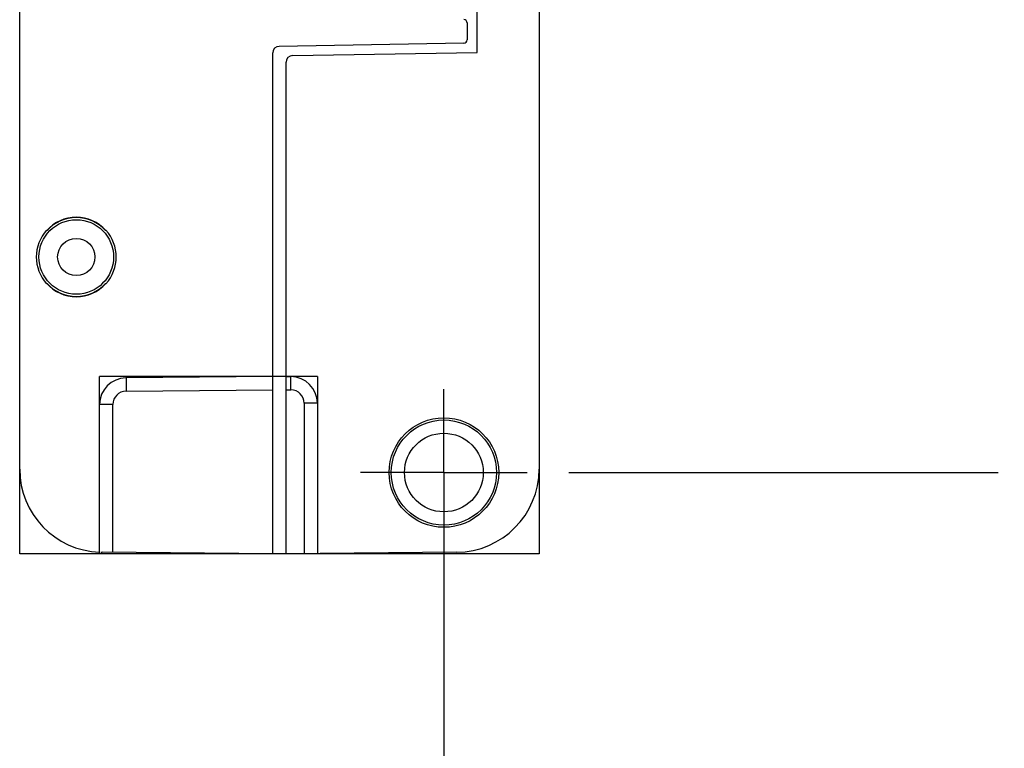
# Model space of a CAD drawing. Header units: inches. Extents: x 0 to 22, y 0 to 17.
# Tile 25 of 30: x 15.9 to 17.3, y 6.1 to 7.2. Entities that reach past the tile are written whole.
import ezdxf

# ---------------------------------------------------------------- set-up
doc = ezdxf.new("R2010")
doc.units = ezdxf.units.IN
doc.header["$LTSCALE"] = 1.21
doc.header["$MEASUREMENT"] = 0
doc.linetypes.add('CENTER', pattern=[0.6, 0.375, -0.075, 0.075, -0.075])
doc.layers.get('0').update_dxf_attribs({"linetype": 'CONTINUOUS'})
doc.layers.add('DEFAULT_1', color=7, linetype='CENTER')
doc.layers.add('DIMENSIONS', color=7, linetype='CONTINUOUS')
doc.styles.get("Standard").update_dxf_attribs({"font": 'txt', "width": 0.8})
doc.dimstyles.new('DIMSTYLE_2', dxfattribs={"dimtxt": 0.125, "dimasz": 0.18, "dimexe": 0.18, "dimexo": 0.0625, "dimgap": 0.09, "dimtad": 0, "dimtih": 1, "dimtoh": 1, "dimdec": 3, "dimzin": 4, "dimdsep": 46, "dimtxsty": 'STANDARD', "dimblk": '_FILLED', "dimblk1": '_FILLED', "dimblk2": '_FILLED', "dimcen": 0.09, "dimadec": 0, "dimazin": 0, "dimtp": 0.01, "dimtm": 0.01, "dimtfac": 1, "dimtdec": 3, "dimtofl": 0, "dimtmove": 0, "dimatfit": 3, "dimldrblk": '_FILLED', "dimfxl": 1, "dimtolj": 1, "dimtzin": 4, "dimarcsym": 0})

# ---------------------------------------------------------------- blocks, each defined once
blk = doc.blocks.new('*D14')
at = {"layer": 'DIMENSIONS', "color": 2, "linetype": 'CONTINUOUS'}
blk.add_line((16.1917, 11.3165), (17.3386, 11.3165), dxfattribs=at)
at = {"layer": 'DIMENSIONS', "color": 2, "linetype": 'CONTINUOUS', "insert": (17.4011, 11.379), "char_height": 0.125, "width": 1.425, "attachment_point": 1, "line_spacing_factor": 0.9}
blk.add_mtext('4.822{\\Ftxt.shx;\\W1.000000;\\H0.125000; }[122.48]', dxfattribs=at)
blk = doc.blocks.new('_FILLED')
at = {"color": 0, "linetype": 'BYBLOCK'}
blk.add_solid([(0, 0), (-1, 0.1736), (-1, -0.1736)], dxfattribs=at)
blk = doc.blocks.new('*D15')
at = {"layer": 'DIMENSIONS', "color": 2, "linetype": 'CONTINUOUS'}
blk.add_line((16.6937, 6.4945), (17.3386, 6.4945), dxfattribs=at)
at = {"layer": 'DIMENSIONS', "color": 2, "linetype": 'CONTINUOUS', "insert": (17.4011, 6.557), "char_height": 0.125, "width": 0.825, "attachment_point": 1, "line_spacing_factor": 0.9}
blk.add_mtext('.000{\\Ftxt.shx;\\W1.000000;\\H0.125000; }[0]', dxfattribs=at)
blk = doc.blocks.new('*D16')
at = {"layer": 'DIMENSIONS', "color": 2, "linetype": 'CONTINUOUS'}
blk.add_line((16.0041, 11.5041), (16.0041, 12.126), dxfattribs=at)
at = {"layer": 'DIMENSIONS', "color": 2, "linetype": 'CONTINUOUS', "insert": (15.9416, 12.1885), "char_height": 0.125, "width": 1.225, "attachment_point": 1, "rotation": 90, "line_spacing_factor": 0.9}
blk.add_mtext('.502{\\Ftxt.shx;\\W1.000000;\\H0.125000; }[12.75]', dxfattribs=at)
blk = doc.blocks.new('*D17')
at = {"layer": 'DIMENSIONS', "color": 2, "linetype": 'CONTINUOUS'}
blk.add_line((16.5061, 6.432), (16.5061, 5.685), dxfattribs=at)
at = {"layer": 'DIMENSIONS', "color": 2, "linetype": 'CONTINUOUS', "insert": (16.4436, 5.6225), "char_height": 0.125, "width": 0.825, "attachment_point": 3, "rotation": 90, "line_spacing_factor": 0.9}
blk.add_mtext('.000{\\Ftxt.shx;\\W1.000000;\\H0.125000; }[0]', dxfattribs=at)

msp = doc.modelspace()

# ---------------------------------------------------------------- linework, layer by layer
at = {"color": 7, "linetype": 'CONTINUOUS'}
for p, q in [((15.8691, 6.4997), (15.8691, 11.3113)), ((16.6491, 11.3113), (16.6491, 6.4997)), ((16.5561, 7.126), (16.5561, 10.685)), ((16.5411, 7.1702), (16.5411, 7.1449)), ((16.5362, 7.1399), (16.259, 7.1351)), ((16.2491, 6.3725), (16.2491, 7.1251)), ((16.279, 7.1212), (16.5561, 7.126)), ((16.2691, 6.3725), (16.2691, 7.1112)), ((15.9104, 6.8585), (15.9098, 6.8585)), ((15.9985, 6.8585), (15.9979, 6.8585)), ((15.9098, 6.7785), (15.9104, 6.7785)), ((15.9979, 6.7785), (15.9985, 6.7785)), ((16.2491, 6.6387), (16.0288, 6.6368)), ((16.2691, 6.6387), (16.2765, 6.6387)), ((15.9891, 6.3748), (15.9891, 6.5968)), ((16.3161, 6.5987), (16.3161, 6.3729)), ((16.2491, 6.3725), (15.993, 6.3747)), ((16.5252, 6.3747), (16.2691, 6.3725))]:
    msp.add_line(p, q, dxfattribs=at)
at = {"color": 6, "linetype": 'CONTINUOUS'}
for p, q in [((16.3161, 6.6387), (15.9891, 6.6387)), ((15.9891, 6.5968), (15.9891, 6.6387)), ((16.3161, 6.6387), (16.3161, 6.5987)), ((15.8691, 6.3725), (15.8691, 6.4997)), ((16.6491, 6.4997), (16.6491, 6.3725)), ((16.6491, 6.3725), (15.8691, 6.3725)), ((15.9891, 6.3725), (15.9891, 6.3748)), ((16.3161, 6.3729), (16.3161, 6.3725))]:
    msp.add_line(p, q, dxfattribs=at)
at = {"color": 9, "linetype": 'CONTINUOUS'}
for p, q in [((16.2765, 6.6187), (16.2765, 6.6387)), ((16.0288, 6.6368), (16.0288, 6.6168)), ((16.0288, 6.6168), (16.2491, 6.6187)), ((16.2691, 6.6187), (16.2765, 6.6187)), ((16.009, 6.5968), (15.9891, 6.5968)), ((16.009, 6.3746), (16.009, 6.5968)), ((16.3161, 6.5987), (16.2963, 6.5987)), ((16.2963, 6.5987), (16.2963, 6.3727))]:
    msp.add_line(p, q, dxfattribs=at)
at = {"color": 7, "linetype": 'CONTINUOUS'}
for centre, radius in [((15.9541, 6.8185), 0.056), ((15.9541, 6.8185), 0.028), ((16.5061, 6.4945), 0.0823), ((16.5061, 6.4945), 0.0591)]:
    msp.add_circle(centre, radius, dxfattribs=at)
at = {"color": 6, "linetype": 'CONTINUOUS'}
msp.add_circle((16.5061, 6.4945), 0.079, dxfattribs=at)
at = {"color": 7, "linetype": 'CONTINUOUS'}
for centre, radius, start, end in [((16.5361, 7.1702), 0.005, 0, 89), ((16.5361, 7.1449), 0.005, 271, 360), ((16.2591, 7.1251), 0.01, 91, 180), ((16.2791, 7.1112), 0.01, 91, 180), ((15.9541, 6.8185), 0.0597, 42.0587, 137.9413), ((15.9541, 6.8185), 0.0593, 42.4453, 137.5547), ((15.9541, 6.8185), 0.06, 137.8968, 222.1032), ((15.9541, 6.8185), 0.06, 317.8968, 42.1032), ((15.9541, 6.8185), 0.0597, 222.0587, 317.9413), ((15.9541, 6.8185), 0.0593, 222.4453, 317.5547), ((16.2761, 6.5987), 0.04, 0, 89.5), ((16.0291, 6.5968), 0.04, 90.5, 180), ((15.9941, 6.4997), 0.125, 180, 267.7076), ((16.5241, 6.4997), 0.125, 270.5, 360), ((15.9941, 6.4997), 0.125, 268.5251, 269.5)]:
    msp.add_arc(centre, radius, start, end, dxfattribs=at)
at = {"color": 9, "linetype": 'CONTINUOUS'}
for centre, start, end in [((16.029, 6.5968), 90.5109, 179.9885), ((16.2763, 6.5987), 0.0114, 89.4887)]:
    msp.add_arc(centre, 0.02, start, end, dxfattribs=at)
at = {"layer": 'DEFAULT_1', "color": 7, "linetype": 'CENTER'}
for q in [(16.5061, 6.6196), (16.381, 6.4945), (16.6312, 6.4945), (16.5061, 6.3694)]:
    msp.add_line((16.5061, 6.4945), q, dxfattribs=at)

# ---------------------------------------------------------------- dimensions: what is measured, and where the dimension line sits
at = {"layer": 'DIMENSIONS', "color": 2, "linetype": 'CONTINUOUS'}
for feature_location, offset, dtype, origin, picture, middle in [((16.0041, 11.5041), (0, 0.6219), 1, (16.5061, 6.4945), '*D16', (16.0041, 12.801)), ((16.1917, 11.3165), (1.1469, 0), 0, (16.6312, 6.4945), '*D14', (18.1136, 11.3165)), ((16.6937259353, 6.4944915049), (0.6449, 0), 0, (16.6312259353, 6.4944915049), '*D15', (17.8136259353, 6.4944915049)), ((16.5061259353, 6.4319915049), (0, -0.747), 1, (16.5061259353, 6.4944915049), '*D17', (16.6181443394, 4.986492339))]:
    dim = msp.add_ordinate_dim(feature_location=feature_location, offset=offset, dtype=dtype, origin=origin, dimstyle='DIMSTYLE_2', dxfattribs=at)
    dim.commit()
    dim.dimension.update_dxf_attribs({"geometry": picture, "text_midpoint": middle})

doc.saveas('drawing.dxf')
